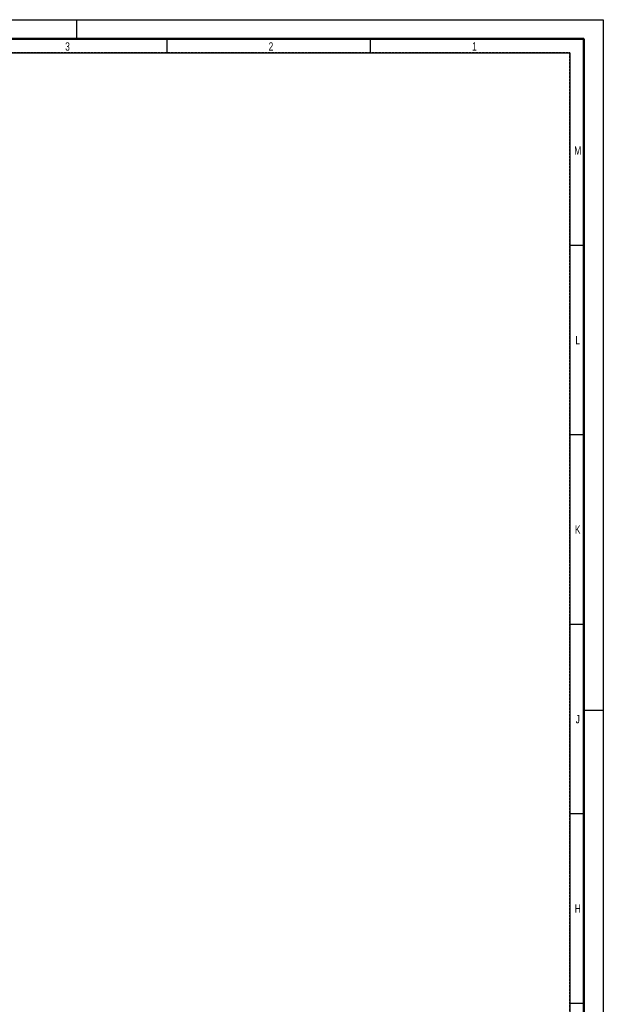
# Model space of a CAD drawing. Extents: x -72 to 51457, y 0 to 26838.
# Tile 202 of 203: x 19592 to 23780, y 9752 to 16818. Entities that reach past the tile are written whole.
import ezdxf
from ezdxf.enums import TextEntityAlignment as Align

# ---------------------------------------------------------------- set-up
doc = ezdxf.new("R2010")
doc.units = 0
doc.header["$LTSCALE"] = 12
for name, pattern in [('DASHED_LONG_THIN', [2, 1.5, -0.5]), ('SOLID_THICK', [0]), ('SOLID_THIN', [0])]:
    doc.linetypes.add(name, pattern=pattern)
doc.layers.get('0').update_dxf_attribs({"linetype": 'CONTINUOUS'})
doc.layers.add('2', color=7, linetype='CONTINUOUS')
doc.layers.add('22', color=7, linetype='CONTINUOUS')
doc.styles.add('PLAIN_SMALL', font='medtext', dxfattribs={"width": 0.75})

# ---------------------------------------------------------------- blocks, each defined once
blk = doc.blocks.new('MEDCLUMP_SET_4_')
at = {"layer": '22', "color": 7, "linetype": 'SOLID_THIN', "lineweight": 25}
for points in [[(17800, 16818), (20000, 16818), (20000, 16680)], [(20000, 16818), (23780, 16818), (23780, 11860), (23640, 11860)], [(19190, 16580), (20650, 16580), (20650, 16680)], [(20650, 16580), (22110, 16580), (22110, 16680)], [(22110, 16580), (23540, 16580), (23540, 15200), (23640, 15200)], [(23540, 15200), (23540, 13840), (23640, 13840)], [(23540, 13840), (23540, 12480), (23640, 12480)], [(23540, 12480), (23540, 11120), (23640, 11120)], [(23780, 11860), (23780, 5920), (23640, 5920)], [(23540, 11120), (23540, 9760), (23640, 9760)], [(23540, 9760), (23540, 8400), (23640, 8400)]]:
    blk.add_lwpolyline(points, dxfattribs=at)
at = {"layer": '22', "color": 172, "linetype": 'SOLID_THICK', "lineweight": 50}
blk.add_lwpolyline([(140, 140), (140, 16680), (23640, 16680), (23640, 140)], close=True, dxfattribs=at)
at = {"layer": '22', "color": 7, "lineweight": 25, "style": 'PLAIN_SMALL', "width": 0.75}
for s, p in [('3', (19918.2, 16595.6)), ('2', (21378.2, 16595.6)), ('1', (22838.2, 16595.6))]:
    blk.add_text(s, height=60, dxfattribs=at).set_placement(p)
for s, p in [('M', (23596.5, 15848.5)), ('L', (23596.5, 14488.5)), ('K', (23596.5, 13128.5)), ('J', (23596.5, 11768.5)), ('H', (23596.5, 10408.5))]:
    blk.add_text(s, height=60, dxfattribs=at).set_placement(p, align=Align.CENTER)

msp = doc.modelspace()

# ---------------------------------------------------------------- linework, layer by layer
at = {"layer": '2', "color": 7, "linetype": 'DASHED_LONG_THIN', "lineweight": 25, "flags": 128}
msp.add_lwpolyline([(240, 16580), (240, 240), (19840, 240), (19840, 1960), (23540, 1960), (23540, 16580)], close=True, dxfattribs=at)

# ---------------------------------------------------------------- block references
at = {"lineweight": 0}
msp.add_blockref('MEDCLUMP_SET_4_', (0, 0), dxfattribs=at)

doc.saveas('drawing.dxf')
